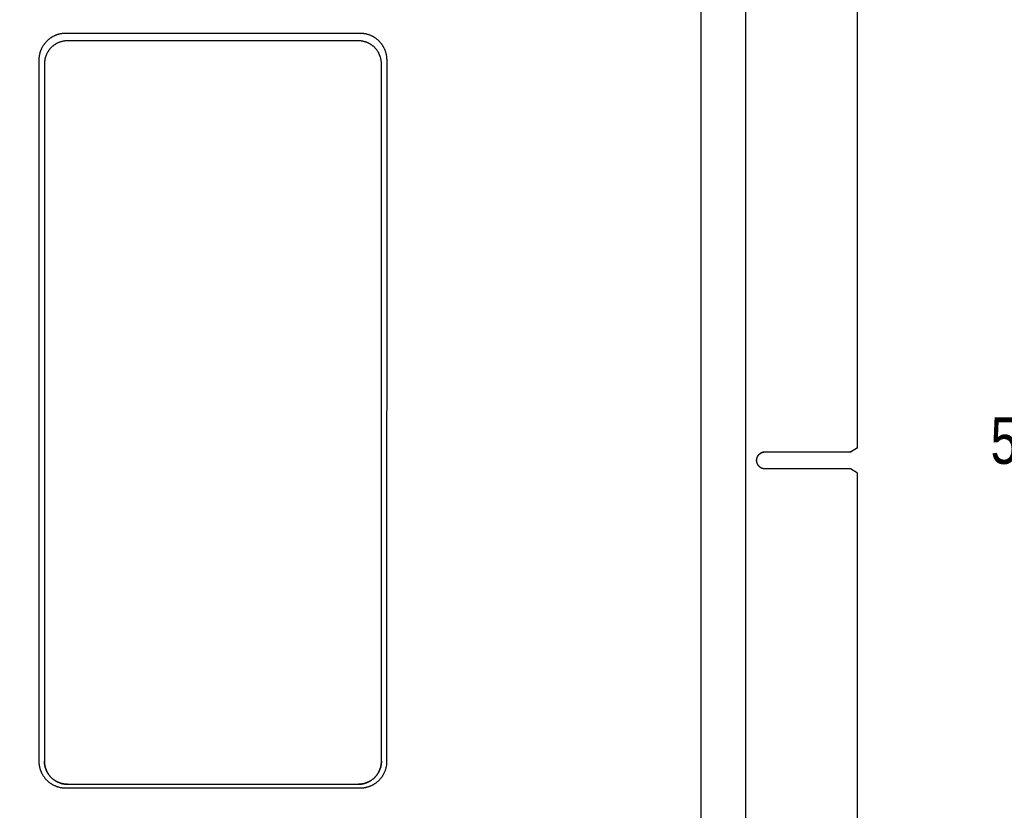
# Model space of a CAD drawing. Header units: inches. Extents: x 0 to 22, y 0 to 17.
# Tile 18 of 36: x 10.9 to 13.5, y 7.6 to 9.7. Entities that reach past the tile are written whole.
import ezdxf

# ---------------------------------------------------------------- set-up
doc = ezdxf.new("R2010")
doc.units = ezdxf.units.IN
doc.header["$LTSCALE"] = 1.21
doc.header["$MEASUREMENT"] = 0
doc.layers.get('0').update_dxf_attribs({"linetype": 'CONTINUOUS'})
doc.layers.add('DIMENSIONS', color=7, linetype='CONTINUOUS')
doc.styles.get("Standard").update_dxf_attribs({"font": 'txt', "width": 0.8})
doc.dimstyles.new('DIMSTYLE_1', dxfattribs={"dimtxt": 0.125, "dimasz": 0.18, "dimexe": 0.18, "dimexo": 0.0625, "dimgap": 0.09, "dimtad": 0, "dimtih": 1, "dimtoh": 1, "dimdec": 3, "dimzin": 4, "dimdsep": 46, "dimtxsty": 'STANDARD', "dimblk": '_FILLED', "dimblk1": '_FILLED', "dimblk2": '_FILLED', "dimcen": 0.09, "dimadec": 0, "dimazin": 0, "dimtp": 0.01, "dimtm": 0.01, "dimtfac": 1, "dimtdec": 3, "dimtofl": 0, "dimtmove": 0, "dimatfit": 3, "dimldrblk": '_FILLED', "dimfxl": 1, "dimtolj": 1, "dimtzin": 4, "dimarcsym": 0})

# ---------------------------------------------------------------- blocks, each defined once
blk = doc.blocks.new('_FILLED')
at = {"color": 0, "linetype": 'BYBLOCK'}
blk.add_solid([(0, 0), (-1, 0.174), (-1, -0.174)], dxfattribs=at)
blk = doc.blocks.new('*D1')
at = {"layer": 'DIMENSIONS', "color": 2, "linetype": 'CONTINUOUS'}
for p, q in [((8.3607, 8.4865), (8.3607, 5.2406)), ((12.7006, 6.029), (12.7006, 5.2406)), ((8.3607, 5.3656), (10.0038, 5.3656)), ((12.7006, 5.3656), (11.5538, 5.3656))]:
    blk.add_line(p, q, dxfattribs=at)
at = {"layer": 'DIMENSIONS', "color": 2, "linetype": 'CONTINUOUS', "xscale": 0.18, "yscale": 0.18, "zscale": 0.18, "rotation": 180}
blk.add_blockref('_FILLED', (8.3607, 5.3656), dxfattribs=at)
at = {"layer": 'DIMENSIONS', "color": 2, "linetype": 'CONTINUOUS', "xscale": 0.18, "yscale": 0.18, "zscale": 0.18}
blk.add_blockref('_FILLED', (12.7006, 5.3656), dxfattribs=at)
at = {"layer": 'DIMENSIONS', "color": 2, "linetype": 'CONTINUOUS', "width": 0.8}
for s, p in [('4.340', (10.0663, 5.3031)), ('[', (10.6913, 5.3031)), ('110.23', (10.7913, 5.3031)), (']', (11.3913, 5.3031))]:
    blk.add_text(s, height=0.125, dxfattribs=at).set_placement(p)
blk = doc.blocks.new('*D2')
at = {"layer": 'DIMENSIONS', "color": 2, "linetype": 'CONTINUOUS'}
for p, q in [((12.7632, 11.1823), (14.3157, 11.1823)), ((14.1907, 11.1823), (14.1907, 8.6968)), ((14.1907, 6.1156), (14.1907, 8.4468)), ((12.7631, 6.1156), (14.3157, 6.1156))]:
    blk.add_line(p, q, dxfattribs=at)
at = {"layer": 'DIMENSIONS', "color": 2, "linetype": 'CONTINUOUS', "xscale": 0.18, "yscale": 0.18, "zscale": 0.18}
for p, rotation in [((14.1907, 11.1823), 90), ((14.1907, 6.1156), 270)]:
    blk.add_blockref('_FILLED', p, dxfattribs=dict(at, rotation=rotation))
at = {"layer": 'DIMENSIONS', "color": 2, "linetype": 'CONTINUOUS', "width": 0.8}
for s, p in [('5.067', (13.4782, 8.5093)), ('[', (14.1032, 8.5093)), ('128.69', (14.2032, 8.5093)), (']', (14.8032, 8.5093))]:
    blk.add_text(s, height=0.125, dxfattribs=at).set_placement(p)

msp = doc.modelspace()

# ---------------------------------------------------------------- linework, layer by layer
at = {"color": 7, "linetype": 'CONTINUOUS'}
for p, q in [((12.7006, 6.3816), (12.7007, 11.1823)), ((12.8205, 6.9323), (12.8205, 10.3322)), ((13.1207, 8.5526), (13.1207, 10.3311)), ((11.7837, 9.6674), (10.9917, 9.6674)), ((11.7837, 9.6674), (10.9917, 9.6674)), ((11.7787, 9.6474), (10.9967, 9.6474)), ((10.9197, 9.5954), (10.9196, 7.7095)), ((10.9347, 9.5854), (10.9346, 7.7095)), ((11.8406, 7.7095), (11.8407, 9.5854)), ((11.8556, 7.7095), (11.8557, 9.5954)), ((13.1014, 8.5421), (13.1207, 8.5532)), ((13.1014, 8.5415), (13.1207, 8.5526)), ((12.8727, 8.5421), (13.1014, 8.5421)), ((12.8727, 8.5415), (13.1014, 8.5415)), ((13.1014, 8.4956), (12.8727, 8.4956)), ((13.1207, 8.4845), (13.1014, 8.4956)), ((13.1207, 6.9723), (13.1207, 8.4845)), ((10.9916, 7.6375), (11.7836, 7.6375)), ((10.9966, 7.6475), (11.7786, 7.6474)), ((10.9966, 7.6475), (11.7786, 7.6475))]:
    msp.add_line(p, q, dxfattribs=at)
at = {"color": 9, "linetype": 'CONTINUOUS'}
for p, q in [((10.9917, 9.6674), (10.9917, 9.6674)), ((11.7837, 9.6674), (11.7837, 9.6674)), ((12.8727, 8.5421), (12.8727, 8.5415)), ((10.9966, 7.6475), (10.9966, 7.6475)), ((11.7786, 7.6475), (11.7786, 7.6474))]:
    msp.add_line(p, q, dxfattribs=at)
at = {"color": 7, "linetype": 'CONTINUOUS'}
for points, knots in [([(10.9917, 9.6674), (10.9907, 9.6674), (10.9889, 9.6673), (10.9861, 9.6672), (10.9834, 9.6669), (10.9807, 9.6666), (10.9779, 9.6661), (10.9752, 9.6655), (10.9726, 9.6648), (10.9699, 9.664), (10.9673, 9.6632), (10.9647, 9.6622), (10.9622, 9.6611), (10.9597, 9.6599), (10.9572, 9.6586), (10.9549, 9.6573), (10.9525, 9.6558), (10.9502, 9.6543), (10.948, 9.6527), (10.9458, 9.6509), (10.9437, 9.6491), (10.9417, 9.6473), (10.9398, 9.6453), (10.9379, 9.6433), (10.9361, 9.6412), (10.9344, 9.639), (10.9327, 9.6368), (10.9312, 9.6345), (10.9297, 9.6322), (10.9284, 9.6298), (10.9271, 9.6273), (10.9259, 9.6248), (10.9249, 9.6223), (10.9239, 9.6197), (10.923, 9.6171), (10.9222, 9.6145), (10.9215, 9.6118), (10.921, 9.6091), (10.9205, 9.6064), (10.9201, 9.6036), (10.9198, 9.6009), (10.9197, 9.5982), (10.9197, 9.5963), (10.9197, 9.5954)], [0, 0, 0, 0, 0.024395, 0.048803, 0.073205, 0.097595, 0.121999, 0.146406, 0.170798, 0.195197, 0.219604, 0.244004, 0.268395, 0.292801, 0.317206, 0.341596, 0.365997, 0.390405, 0.414802, 0.439194, 0.463601, 0.488004, 0.512394, 0.536797, 0.561203, 0.585596, 0.609992, 0.6344, 0.6588, 0.68319, 0.707595, 0.732, 0.75639, 0.780789, 0.805196, 0.829594, 0.853985, 0.878391, 0.902795, 0.927184, 0.951585, 0.975992, 1, 1, 1, 1]), ([(10.9917, 9.6674), (10.9907, 9.6674), (10.9889, 9.6674), (10.9861, 9.6672), (10.9834, 9.667), (10.9807, 9.6666), (10.9779, 9.6661), (10.9752, 9.6655), (10.9726, 9.6649), (10.9699, 9.6641), (10.9673, 9.6632), (10.9647, 9.6622), (10.9622, 9.6611), (10.9597, 9.66), (10.9572, 9.6587), (10.9549, 9.6573), (10.9525, 9.6559), (10.9502, 9.6543), (10.948, 9.6527), (10.9458, 9.651), (10.9437, 9.6492), (10.9417, 9.6473), (10.9398, 9.6454), (10.9379, 9.6433), (10.9361, 9.6412), (10.9344, 9.6391), (10.9327, 9.6369), (10.9312, 9.6346), (10.9297, 9.6322), (10.9284, 9.6298), (10.9271, 9.6274), (10.9259, 9.6249), (10.9249, 9.6223), (10.9239, 9.6198), (10.923, 9.6172), (10.9222, 9.6145), (10.9215, 9.6118), (10.921, 9.6091), (10.9205, 9.6064), (10.9201, 9.6037), (10.9198, 9.6009), (10.9197, 9.5982), (10.9197, 9.5963), (10.9197, 9.5954)], [0, 0, 0, 0, 0.024389, 0.048784, 0.07317, 0.097562, 0.121956, 0.146341, 0.170736, 0.195127, 0.219513, 0.243909, 0.268296, 0.292686, 0.317081, 0.341466, 0.365859, 0.390252, 0.414637, 0.439032, 0.463422, 0.487808, 0.512204, 0.53659, 0.56098, 0.585375, 0.609759, 0.634152, 0.658544, 0.682929, 0.707324, 0.731713, 0.7561, 0.780494, 0.80488, 0.82927, 0.853664, 0.878048, 0.902441, 0.926833, 0.951218, 0.975612, 1, 1, 1, 1]), ([(11.8557, 9.5954), (11.8557, 9.5963), (11.8556, 9.5982), (11.8555, 9.6009), (11.8552, 9.6037), (11.8548, 9.6064), (11.8544, 9.6091), (11.8538, 9.6118), (11.8531, 9.6145), (11.8523, 9.6171), (11.8514, 9.6197), (11.8504, 9.6223), (11.8494, 9.6249), (11.8482, 9.6274), (11.8469, 9.6298), (11.8456, 9.6322), (11.8441, 9.6345), (11.8426, 9.6368), (11.8409, 9.6391), (11.8392, 9.6412), (11.8374, 9.6433), (11.8355, 9.6453), (11.8336, 9.6473), (11.8316, 9.6492), (11.8295, 9.651), (11.8273, 9.6527), (11.8251, 9.6543), (11.8228, 9.6559), (11.8205, 9.6573), (11.8181, 9.6587), (11.8156, 9.6599), (11.8131, 9.6611), (11.8106, 9.6622), (11.808, 9.6632), (11.8054, 9.6641), (11.8027, 9.6648), (11.8001, 9.6655), (11.7974, 9.6661), (11.7946, 9.6666), (11.7919, 9.6669), (11.7892, 9.6672), (11.7864, 9.6674), (11.7846, 9.6674), (11.7837, 9.6674)], [0, 0, 0, 0, 0.024374, 0.048768, 0.073154, 0.097545, 0.121939, 0.146323, 0.170717, 0.195108, 0.219494, 0.243889, 0.268277, 0.292666, 0.317061, 0.341446, 0.365839, 0.390232, 0.414617, 0.439011, 0.463402, 0.487789, 0.512184, 0.536571, 0.560962, 0.585357, 0.609742, 0.634136, 0.658529, 0.682914, 0.70731, 0.7317, 0.756088, 0.780483, 0.80487, 0.829262, 0.853657, 0.878042, 0.902436, 0.926829, 0.951215, 0.975611, 1, 1, 1, 1]), ([(11.8557, 9.5954), (11.8557, 9.5963), (11.8556, 9.5981), (11.8555, 9.6009), (11.8552, 9.6036), (11.8548, 9.6064), (11.8544, 9.6091), (11.8538, 9.6118), (11.8531, 9.6144), (11.8523, 9.6171), (11.8514, 9.6197), (11.8504, 9.6223), (11.8494, 9.6248), (11.8482, 9.6273), (11.8469, 9.6298), (11.8456, 9.6322), (11.8441, 9.6345), (11.8426, 9.6368), (11.8409, 9.639), (11.8392, 9.6412), (11.8374, 9.6433), (11.8355, 9.6453), (11.8336, 9.6472), (11.8316, 9.6491), (11.8295, 9.6509), (11.8273, 9.6526), (11.8251, 9.6543), (11.8228, 9.6558), (11.8205, 9.6573), (11.8181, 9.6586), (11.8156, 9.6599), (11.8131, 9.6611), (11.8106, 9.6622), (11.808, 9.6631), (11.8054, 9.664), (11.8027, 9.6648), (11.8001, 9.6655), (11.7974, 9.6661), (11.7946, 9.6665), (11.7919, 9.6669), (11.7892, 9.6672), (11.7864, 9.6673), (11.7846, 9.6674), (11.7837, 9.6674)], [0, 0, 0, 0, 0.024008, 0.048415, 0.072816, 0.097205, 0.121609, 0.146015, 0.170406, 0.194804, 0.219211, 0.24361, 0.268, 0.292405, 0.31681, 0.3412, 0.3656, 0.390008, 0.414404, 0.438797, 0.463203, 0.487606, 0.511996, 0.536399, 0.560806, 0.585198, 0.609595, 0.634003, 0.658404, 0.682794, 0.707199, 0.731605, 0.755996, 0.780396, 0.804803, 0.829202, 0.853594, 0.878001, 0.902405, 0.926795, 0.951197, 0.975605, 1, 1, 1, 1]), ([(10.9967, 9.6474), (10.9958, 9.6474), (10.9942, 9.6474), (10.9918, 9.6472), (10.9894, 9.647), (10.987, 9.6467), (10.9846, 9.6462), (10.9822, 9.6457), (10.9798, 9.6451), (10.9775, 9.6444), (10.9752, 9.6436), (10.9729, 9.6427), (10.9707, 9.6417), (10.9685, 9.6407), (10.9664, 9.6395), (10.9642, 9.6383), (10.9622, 9.637), (10.9602, 9.6356), (10.9583, 9.6341), (10.9564, 9.6326), (10.9546, 9.631), (10.9528, 9.6293), (10.9511, 9.6275), (10.9495, 9.6257), (10.948, 9.6238), (10.9465, 9.6219), (10.9451, 9.6199), (10.9438, 9.6178), (10.9425, 9.6157), (10.9414, 9.6136), (10.9403, 9.6114), (10.9394, 9.6092), (10.9385, 9.6069), (10.9377, 9.6046), (10.937, 9.6023), (10.9363, 9.5999), (10.9358, 9.5975), (10.9354, 9.5951), (10.9351, 9.5927), (10.9348, 9.5903), (10.9347, 9.5879), (10.9347, 9.5862), (10.9347, 9.5854)], [0, 0, 0, 0, 0.024998, 0.050004, 0.075, 0.1, 0.125006, 0.15, 0.175002, 0.200007, 0.225001, 0.250004, 0.275008, 0.300001, 0.325006, 0.350008, 0.375002, 0.400008, 0.425007, 0.450003, 0.475009, 0.500006, 0.525003, 0.550009, 0.575004, 0.600004, 0.625009, 0.650003, 0.675004, 0.700009, 0.725001, 0.750004, 0.775007, 0.8, 0.825004, 0.850005, 0.874999, 0.900004, 0.925003, 0.949998, 0.975003, 1, 1, 1, 1]), ([(11.8407, 9.5854), (11.8407, 9.5862), (11.8406, 9.5878), (11.8405, 9.5903), (11.8402, 9.5927), (11.8399, 9.5951), (11.8395, 9.5975), (11.839, 9.5999), (11.8383, 9.6022), (11.8376, 9.6046), (11.8368, 9.6069), (11.8359, 9.6091), (11.835, 9.6114), (11.8339, 9.6136), (11.8328, 9.6157), (11.8315, 9.6178), (11.8302, 9.6199), (11.8288, 9.6219), (11.8274, 9.6238), (11.8258, 9.6257), (11.8242, 9.6275), (11.8225, 9.6293), (11.8207, 9.6309), (11.8189, 9.6326), (11.817, 9.6341), (11.8151, 9.6356), (11.8131, 9.637), (11.8111, 9.6383), (11.809, 9.6395), (11.8068, 9.6407), (11.8046, 9.6417), (11.8024, 9.6427), (11.8001, 9.6436), (11.7978, 9.6444), (11.7955, 9.6451), (11.7931, 9.6457), (11.7908, 9.6462), (11.7884, 9.6467), (11.7859, 9.647), (11.7835, 9.6472), (11.7811, 9.6474), (11.7795, 9.6474), (11.7787, 9.6474)], [0, 0, 0, 0, 0.024983, 0.049988, 0.074983, 0.099983, 0.124988, 0.149982, 0.174984, 0.199988, 0.224981, 0.249985, 0.274988, 0.299981, 0.324986, 0.349988, 0.374982, 0.399987, 0.424987, 0.449983, 0.474989, 0.499987, 0.524984, 0.549991, 0.574986, 0.599987, 0.624992, 0.649987, 0.674989, 0.699994, 0.724988, 0.749992, 0.774996, 0.79999, 0.824995, 0.849998, 0.874992, 0.899998, 0.924999, 0.949995, 0.975002, 1, 1, 1, 1]), ([(12.8495, 8.5188), (12.8495, 8.5192), (12.8495, 8.52), (12.8496, 8.5213), (12.8498, 8.5225), (12.85, 8.5237), (12.8503, 8.5248), (12.8506, 8.526), (12.851, 8.5272), (12.8515, 8.5283), (12.852, 8.5294), (12.8526, 8.5304), (12.8532, 8.5315), (12.8539, 8.5325), (12.8546, 8.5334), (12.8554, 8.5344), (12.8563, 8.5353), (12.8572, 8.5361), (12.8581, 8.5369), (12.859, 8.5376), (12.8601, 8.5383), (12.8611, 8.5389), (12.8622, 8.5395), (12.8633, 8.5401), (12.8644, 8.5405), (12.8655, 8.5409), (12.8667, 8.5413), (12.8679, 8.5416), (12.8691, 8.5418), (12.8703, 8.5419), (12.8715, 8.542), (12.8723, 8.5421), (12.8727, 8.5421)], [0, 0, 0, 0, 0.033341, 0.066657, 0.1, 0.133337, 0.166655, 0.200001, 0.233333, 0.266654, 0.300001, 0.333329, 0.366655, 0.400002, 0.433324, 0.466656, 0.500002, 0.533321, 0.566658, 0.600003, 0.63332, 0.666662, 0.700003, 0.73332, 0.766665, 0.800002, 0.833322, 0.866669, 0.900002, 0.933325, 0.966672, 1, 1, 1, 1]), ([(12.8495, 8.5188), (12.8495, 8.519), (12.8495, 8.5197), (12.8496, 8.5207), (12.8498, 8.5219), (12.85, 8.5231), (12.8503, 8.5243), (12.8506, 8.5255), (12.851, 8.5266), (12.8515, 8.5277), (12.852, 8.5288), (12.8526, 8.5299), (12.8532, 8.5309), (12.8539, 8.5319), (12.8546, 8.5329), (12.8554, 8.5338), (12.8563, 8.5347), (12.8572, 8.5355), (12.8581, 8.5363), (12.859, 8.5371), (12.8601, 8.5378), (12.8611, 8.5384), (12.8622, 8.539), (12.8633, 8.5395), (12.8644, 8.54), (12.8655, 8.5404), (12.8667, 8.5407), (12.8679, 8.541), (12.8691, 8.5412), (12.8703, 8.5414), (12.8715, 8.5415), (12.8723, 8.5415), (12.8727, 8.5415)], [0, 0, 0, 0, 0.018529, 0.052393, 0.08625, 0.120061, 0.1539, 0.187767, 0.221615, 0.255423, 0.289274, 0.323141, 0.356975, 0.39079, 0.42465, 0.458513, 0.492331, 0.526162, 0.560029, 0.593886, 0.627697, 0.661541, 0.69541, 0.729258, 0.763068, 0.796922, 0.830792, 0.864631, 0.898445, 0.932307, 0.966174, 1, 1, 1, 1]), ([(13.101, 8.5418), (13.101, 8.5417), (13.1015, 8.542), (13.1014, 8.5415), (13.101, 8.5415), (13.101, 8.5413)], [0, 0, 0, 0, 0.346857, 0.504417, 1, 1, 1, 1]), ([(12.8727, 8.4956), (12.8723, 8.4956), (12.8715, 8.4956), (12.8703, 8.4957), (12.8691, 8.4959), (12.8679, 8.4961), (12.8667, 8.4964), (12.8655, 8.4967), (12.8644, 8.4971), (12.8633, 8.4976), (12.8622, 8.4981), (12.8611, 8.4987), (12.8601, 8.4993), (12.859, 8.5), (12.8581, 8.5008), (12.8572, 8.5016), (12.8563, 8.5024), (12.8554, 8.5033), (12.8546, 8.5042), (12.8539, 8.5052), (12.8532, 8.5062), (12.8526, 8.5072), (12.852, 8.5083), (12.8515, 8.5094), (12.851, 8.5105), (12.8506, 8.5116), (12.8503, 8.5128), (12.85, 8.514), (12.8498, 8.5152), (12.8496, 8.5164), (12.8495, 8.5176), (12.8495, 8.5184), (12.8495, 8.5188)], [0, 0, 0, 0, 0.033328, 0.066675, 0.099998, 0.133331, 0.166678, 0.199998, 0.233335, 0.26668, 0.299997, 0.333338, 0.36668, 0.399997, 0.433342, 0.466679, 0.499998, 0.533344, 0.566676, 0.599998, 0.633345, 0.666671, 0.699999, 0.733346, 0.766667, 0.799999, 0.833345, 0.866663, 0.9, 0.933343, 0.966659, 1, 1, 1, 1]), ([(10.9196, 7.7095), (10.9196, 7.7085), (10.9196, 7.7067), (10.9198, 7.704), (10.9201, 7.7012), (10.9204, 7.6985), (10.9209, 7.6958), (10.9215, 7.6931), (10.9222, 7.6904), (10.9229, 7.6878), (10.9238, 7.6852), (10.9248, 7.6826), (10.9259, 7.68), (10.9271, 7.6775), (10.9283, 7.6751), (10.9297, 7.6727), (10.9312, 7.6704), (10.9327, 7.6681), (10.9343, 7.6658), (10.936, 7.6637), (10.9378, 7.6616), (10.9397, 7.6596), (10.9417, 7.6576), (10.9437, 7.6557), (10.9458, 7.6539), (10.9479, 7.6522), (10.9502, 7.6506), (10.9525, 7.649), (10.9548, 7.6476), (10.9572, 7.6462), (10.9597, 7.645), (10.9621, 7.6438), (10.9647, 7.6427), (10.9673, 7.6417), (10.9699, 7.6408), (10.9725, 7.6401), (10.9752, 7.6394), (10.9779, 7.6388), (10.9806, 7.6383), (10.9833, 7.638), (10.9861, 7.6377), (10.9888, 7.6375), (10.9907, 7.6375), (10.9916, 7.6375)], [0, 0, 0, 0, 0.024011, 0.048415, 0.07281, 0.09721, 0.121613, 0.146007, 0.17041, 0.19481, 0.219205, 0.243609, 0.268005, 0.292404, 0.316808, 0.341202, 0.365603, 0.390006, 0.4144, 0.438803, 0.463203, 0.487599, 0.512003, 0.536399, 0.560799, 0.585203, 0.609597, 0.634, 0.658402, 0.682796, 0.707201, 0.7316, 0.755997, 0.780402, 0.804798, 0.829198, 0.853602, 0.877997, 0.9024, 0.926802, 0.951197, 0.975602, 1, 1, 1, 1]), ([(10.9346, 7.7095), (10.9346, 7.7087), (10.9346, 7.707), (10.9348, 7.7046), (10.935, 7.7022), (10.9354, 7.6998), (10.9358, 7.6974), (10.9363, 7.695), (10.9369, 7.6927), (10.9376, 7.6903), (10.9384, 7.688), (10.9393, 7.6858), (10.9403, 7.6835), (10.9414, 7.6813), (10.9425, 7.6792), (10.9437, 7.6771), (10.945, 7.675), (10.9464, 7.673), (10.9479, 7.6711), (10.9495, 7.6692), (10.9511, 7.6674), (10.9528, 7.6656), (10.9545, 7.664), (10.9563, 7.6623), (10.9582, 7.6608), (10.9602, 7.6593), (10.9622, 7.6579), (10.9642, 7.6566), (10.9663, 7.6554), (10.9685, 7.6542), (10.9706, 7.6532), (10.9729, 7.6522), (10.9751, 7.6513), (10.9774, 7.6505), (10.9798, 7.6498), (10.9821, 7.6492), (10.9845, 7.6487), (10.9869, 7.6482), (10.9893, 7.6479), (10.9917, 7.6477), (10.9942, 7.6475), (10.9958, 7.6475), (10.9966, 7.6475)], [0, 0, 0, 0, 0.02456, 0.049577, 0.074582, 0.099593, 0.124609, 0.149614, 0.174626, 0.199642, 0.224645, 0.24966, 0.274674, 0.299678, 0.324693, 0.349706, 0.374711, 0.399727, 0.424738, 0.449744, 0.474761, 0.49977, 0.524779, 0.549796, 0.574802, 0.599813, 0.62483, 0.649835, 0.674848, 0.699864, 0.724869, 0.749884, 0.774899, 0.799903, 0.824919, 0.849933, 0.874938, 0.899955, 0.924967, 0.949973, 0.974991, 1, 1, 1, 1]), ([(10.9966, 7.6475), (10.9958, 7.6475), (10.9942, 7.6475), (10.9917, 7.6476), (10.9893, 7.6479), (10.9869, 7.6482), (10.9845, 7.6486), (10.9821, 7.6492), (10.9798, 7.6498), (10.9774, 7.6505), (10.9751, 7.6513), (10.9729, 7.6522), (10.9706, 7.6531), (10.9685, 7.6542), (10.9663, 7.6553), (10.9642, 7.6566), (10.9622, 7.6579), (10.9602, 7.6593), (10.9582, 7.6608), (10.9563, 7.6623), (10.9545, 7.6639), (10.9528, 7.6656), (10.9511, 7.6674), (10.9495, 7.6692), (10.9479, 7.6711), (10.9464, 7.673), (10.945, 7.675), (10.9437, 7.6771), (10.9425, 7.6792), (10.9414, 7.6813), (10.9403, 7.6835), (10.9393, 7.6857), (10.9384, 7.688), (10.9376, 7.6903), (10.9369, 7.6926), (10.9363, 7.695), (10.9358, 7.6974), (10.9354, 7.6998), (10.935, 7.7022), (10.9348, 7.7046), (10.9346, 7.707), (10.9346, 7.7086), (10.9346, 7.7095)], [0, 0, 0, 0, 0.025001, 0.050002, 0.075003, 0.100003, 0.125004, 0.150005, 0.175006, 0.200006, 0.225007, 0.250008, 0.275009, 0.300009, 0.32501, 0.350011, 0.375011, 0.400012, 0.425012, 0.450013, 0.475013, 0.500013, 0.525014, 0.550014, 0.575014, 0.600015, 0.625015, 0.650015, 0.675015, 0.700015, 0.725015, 0.750015, 0.775015, 0.800015, 0.825015, 0.850015, 0.875015, 0.900015, 0.925015, 0.950015, 0.975015, 1, 1, 1, 1]), ([(11.8406, 7.7094), (11.8406, 7.7086), (11.8406, 7.707), (11.8404, 7.7046), (11.8402, 7.7021), (11.8399, 7.6997), (11.8394, 7.6973), (11.8389, 7.695), (11.8383, 7.6926), (11.8376, 7.6903), (11.8368, 7.688), (11.8359, 7.6857), (11.8349, 7.6835), (11.8339, 7.6813), (11.8327, 7.6791), (11.8315, 7.677), (11.8302, 7.675), (11.8288, 7.673), (11.8273, 7.671), (11.8258, 7.6692), (11.8241, 7.6673), (11.8225, 7.6656), (11.8207, 7.6639), (11.8189, 7.6623), (11.817, 7.6607), (11.8151, 7.6593), (11.8131, 7.6579), (11.811, 7.6566), (11.8089, 7.6553), (11.8068, 7.6542), (11.8046, 7.6531), (11.8023, 7.6521), (11.8001, 7.6513), (11.7978, 7.6505), (11.7954, 7.6497), (11.7931, 7.6491), (11.7907, 7.6486), (11.7883, 7.6482), (11.7859, 7.6478), (11.7835, 7.6476), (11.781, 7.6475), (11.7794, 7.6474), (11.7786, 7.6474)], [0, 0, 0, 0, 0.025, 0.049999, 0.074999, 0.099998, 0.124998, 0.149997, 0.174997, 0.199996, 0.224996, 0.249996, 0.274995, 0.299995, 0.324995, 0.349995, 0.374994, 0.399994, 0.424994, 0.449994, 0.474994, 0.499994, 0.524994, 0.549994, 0.574994, 0.599994, 0.624994, 0.649995, 0.674995, 0.699995, 0.724995, 0.749996, 0.774996, 0.799996, 0.824997, 0.849997, 0.874998, 0.899998, 0.924999, 0.949999, 0.975, 1, 1, 1, 1]), ([(11.7786, 7.6475), (11.7794, 7.6475), (11.781, 7.6475), (11.7835, 7.6477), (11.7859, 7.6479), (11.7883, 7.6482), (11.7907, 7.6487), (11.7931, 7.6492), (11.7954, 7.6498), (11.7978, 7.6505), (11.8001, 7.6513), (11.8023, 7.6522), (11.8046, 7.6532), (11.8068, 7.6542), (11.8089, 7.6554), (11.811, 7.6566), (11.8131, 7.6579), (11.8151, 7.6593), (11.817, 7.6608), (11.8189, 7.6623), (11.8207, 7.6639), (11.8225, 7.6656), (11.8241, 7.6674), (11.8258, 7.6692), (11.8273, 7.6711), (11.8288, 7.673), (11.8302, 7.675), (11.8315, 7.6771), (11.8327, 7.6792), (11.8339, 7.6813), (11.8349, 7.6835), (11.8359, 7.6857), (11.8368, 7.688), (11.8376, 7.6903), (11.8383, 7.6926), (11.8389, 7.695), (11.8394, 7.6974), (11.8399, 7.6998), (11.8402, 7.7022), (11.8404, 7.7046), (11.8406, 7.707), (11.8406, 7.7086), (11.8406, 7.7094)], [0, 0, 0, 0, 0.025009, 0.050027, 0.075033, 0.100045, 0.125062, 0.150067, 0.175081, 0.200097, 0.225101, 0.250116, 0.275131, 0.300136, 0.325152, 0.350165, 0.37517, 0.400187, 0.425198, 0.450205, 0.475222, 0.50023, 0.525239, 0.550256, 0.575262, 0.600273, 0.625289, 0.650294, 0.675307, 0.700322, 0.725326, 0.75034, 0.775355, 0.800359, 0.825374, 0.850386, 0.875391, 0.900407, 0.925418, 0.950424, 0.97544, 1, 1, 1, 1]), ([(11.7836, 7.6375), (11.7845, 7.6375), (11.7864, 7.6375), (11.7891, 7.6377), (11.7919, 7.6379), (11.7946, 7.6383), (11.7973, 7.6388), (11.8, 7.6394), (11.8027, 7.64), (11.8053, 7.6408), (11.8079, 7.6417), (11.8105, 7.6427), (11.8131, 7.6438), (11.8156, 7.6449), (11.818, 7.6462), (11.8204, 7.6476), (11.8228, 7.649), (11.825, 7.6506), (11.8273, 7.6522), (11.8294, 7.6539), (11.8315, 7.6557), (11.8335, 7.6576), (11.8355, 7.6595), (11.8374, 7.6616), (11.8392, 7.6637), (11.8409, 7.6658), (11.8425, 7.668), (11.8441, 7.6703), (11.8455, 7.6727), (11.8469, 7.6751), (11.8481, 7.6775), (11.8493, 7.68), (11.8504, 7.6826), (11.8514, 7.6851), (11.8523, 7.6877), (11.8531, 7.6904), (11.8537, 7.6931), (11.8543, 7.6958), (11.8548, 7.6985), (11.8552, 7.7012), (11.8554, 7.704), (11.8556, 7.7067), (11.8556, 7.7086), (11.8556, 7.7095)], [0, 0, 0, 0, 0.024389, 0.048784, 0.07317, 0.097562, 0.121956, 0.146341, 0.170736, 0.195127, 0.219513, 0.243909, 0.268296, 0.292686, 0.317081, 0.341466, 0.365859, 0.390252, 0.414637, 0.439032, 0.463422, 0.487808, 0.512204, 0.53659, 0.56098, 0.585375, 0.609759, 0.634152, 0.658544, 0.682929, 0.707324, 0.731713, 0.7561, 0.780494, 0.80488, 0.82927, 0.853664, 0.878048, 0.902441, 0.926833, 0.951218, 0.975612, 1, 1, 1, 1])]:
    msp.add_open_spline(points, degree=3, knots=knots, dxfattribs=at)
for points in [[(10.9196, 7.7095), (10.9196, 7.7095), (10.9196, 7.7095), (10.9196, 7.7095)], [(10.9346, 7.7095), (10.9346, 7.7095), (10.9346, 7.7095), (10.9346, 7.7095)], [(11.8406, 7.7094), (11.8406, 7.7094), (11.8406, 7.7095), (11.8406, 7.7095)]]:
    msp.add_open_spline(points, degree=3, dxfattribs=at)

# ---------------------------------------------------------------- dimensions: what is measured, and where the dimension line sits
at = {"layer": 'DIMENSIONS', "color": 2, "linetype": 'CONTINUOUS'}
dim = msp.add_linear_dim(base=(14.1907, 6.1156), p1=(12.7632, 11.1823), p2=(12.7631, 6.1156), angle=270, dimstyle='DIMSTYLE_1', dxfattribs=at)
dim.commit()
dim.dimension.update_dxf_attribs({"geometry": '*D2', "text_midpoint": (14.1907, 8.5718), "dimtype": 160})
dim = msp.add_linear_dim(base=(12.7006, 5.3656), p1=(8.3607, 8.4865), p2=(12.7006, 6.029), dimstyle='DIMSTYLE_1', dxfattribs=at)
dim.commit()
dim.dimension.update_dxf_attribs({"geometry": '*D1', "text_midpoint": (10.7788, 5.3656), "dimtype": 160})

doc.saveas('drawing.dxf')
